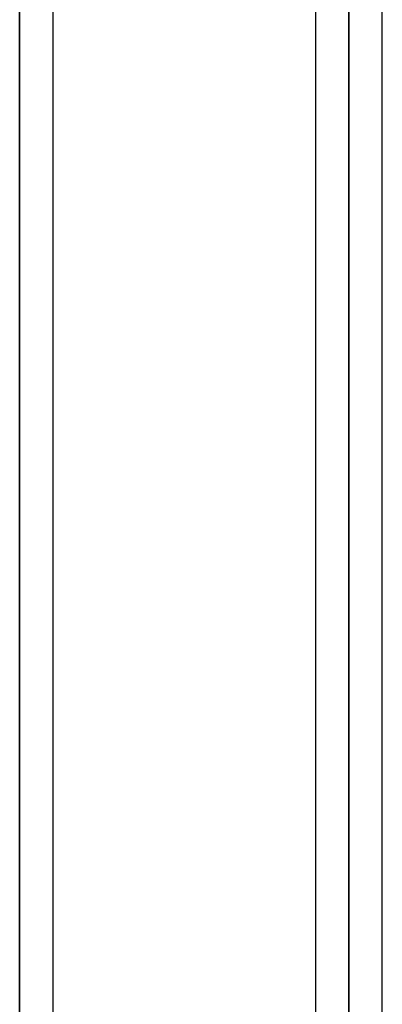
# Model space of a CAD drawing. Header units: millimetres. Extents: x -92 to 86, y -242 to 242.
# Tile 75 of 89: x -25 to -15, y 104 to 130. Entities that reach past the tile are written whole.
import ezdxf

# ---------------------------------------------------------------- set-up
doc = ezdxf.new("R2010")
doc.units = ezdxf.units.MM
doc.layers.add('MAIN-1', color=7, linetype='Continuous')

msp = doc.modelspace()

# ---------------------------------------------------------------- linework, layer by layer
at = {"layer": 'MAIN-1'}
for p, q in [((-25.058, 136.222), (-25.058, 0)), ((-25.058, 0), (-25.058, 136.222)), ((-16.258, 136.222), (-16.258, 0)), ((-16.258, 0), (-16.258, 136.222)), ((-24.163, 0), (-24.163, 135.382)), ((-24.163, 0), (-24.163, 135.382)), ((-17.153, 135.382), (-17.153, 0)), ((-17.153, 135.382), (-17.153, 0)), ((-15.363, 0), (-15.363, 135.382)), ((-15.363, 0), (-15.363, 135.382)), ((-16.258, 0), (-16.258, 135.039)), ((-16.258, 135.039), (-16.258, 49.579)), ((-25.058, 0), (-25.058, 134.88)), ((-25.058, 134.88), (-25.058, 0))]:
    msp.add_line(p, q, dxfattribs=at)

doc.saveas('drawing.dxf')
